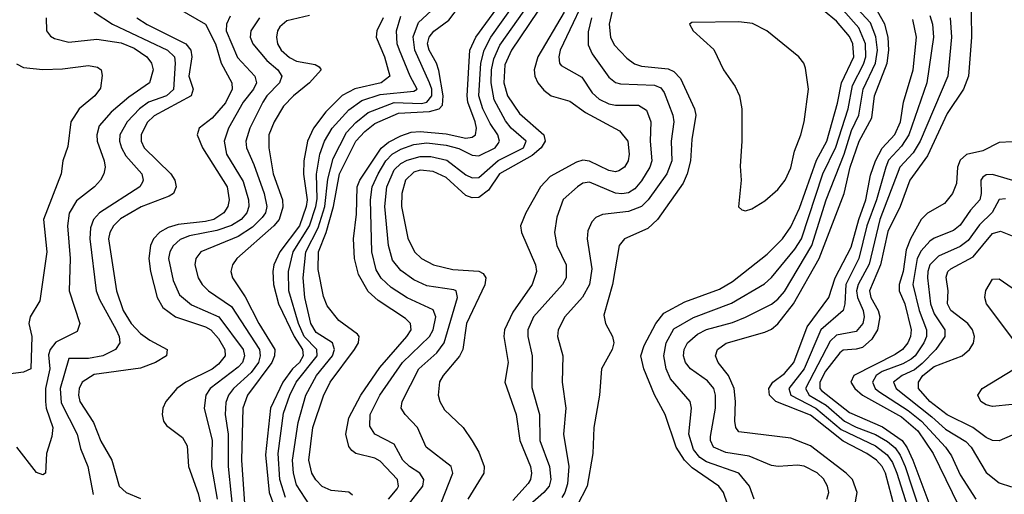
# Model space of a CAD drawing. Header units: inches. Extents: x 884549 to 1028252, y 526810 to 653624.
# Tile 175 of 256: x 933218 to 936246, y 572265 to 573724. Entities that reach past the tile are written whole.
import ezdxf

# ---------------------------------------------------------------- set-up
doc = ezdxf.new("R2010")
doc.units = ezdxf.units.IN
doc.header["$MEASUREMENT"] = 0
doc.layers.add('A9537', color=7, linetype='Continuous')

msp = doc.modelspace()

# ---------------------------------------------------------------- linework, layer by layer
at = {"layer": 'A9537', "color": 5}
for points, elevation in [([(935700.3, 572250), (935706, 572270), (935702, 572290), (935690, 572312), (935670, 572331.2), (935630, 572351.3), (935610, 572354.6), (935550.2, 572349.8), (935530, 572353.3), (935461.8, 572381.8), (935390, 572393), (935351.5, 572410), (935342.6, 572430), (935342.6, 572442.6), (935358.1, 572530), (935357.7, 572570), (935352.4, 572590), (935333.7, 572613.7), (935281.1, 572650), (935265.5, 572670), (935259.7, 572690), (935261.6, 572710), (935272, 572730), (935302.6, 572757.4), (935330, 572771.6), (935410, 572793), (935450, 572809.7), (935530, 572849.7), (935550, 572864.6), (935570, 572888.2), (935653.7, 573030), (935698, 573170), (935754, 573310), (935776.5, 573383.5), (935798.1, 573430), (935811.6, 573510), (935849.8, 573590), (935855.9, 573630), (935851, 573671), (935834.5, 573714.5), (935710, 573848.3)], 2940), ([(934979.9, 573840.1), (934880.4, 573630), (934875.7, 573610), (934877.8, 573590), (934882.9, 573582.9), (934946.7, 573546.7), (934978.9, 573498.9), (935000, 573480), (935030, 573465.2), (935050, 573460.9), (935121.5, 573461.5), (935145.5, 573445.5), (935158.8, 573410), (935157.4, 573350), (935162.4, 573290), (935156.1, 573270), (935130, 573228.2), (935110, 573204.2), (935090, 573191.8), (935070, 573188.1), (935050, 573190.5), (934970, 573224.8), (934950, 573221.2), (934933.2, 573210), (934889.4, 573170.6), (934870, 573116.9), (934863, 573070), (934869.6, 573030), (934898.5, 572970), (934898.6, 572930), (934887.5, 572910), (934797.8, 572810), (934781.1, 572770), (934781.3, 572750), (934794.2, 572690), (934792.7, 572592.7), (934817, 572510), (934817.3, 572430), (934847.1, 572350), (934851.7, 572310), (934846, 572290), (934830.4, 572270), (934787.4, 572232.6)], 2940), ([(936143.4, 573810), (936145.1, 573670), (936136, 573550), (936120.8, 573510), (936070, 573435.7), (936010, 573304.9), (935954.9, 573230), (935925.7, 573150), (935887.3, 573072.7), (935865.4, 572970), (935831.7, 572890), (935835.9, 572870), (935858.2, 572830), (935862.8, 572810), (935856.4, 572770), (935838.4, 572741.6), (935810, 572716.5), (935790, 572710.5), (935750, 572708.2), (935739.8, 572700.2), (935696.6, 572643.4), (935678.7, 572610), (935678.6, 572590), (935684.2, 572584.2), (935770, 572516.2), (935871.8, 572471.8), (935931.7, 572430), (935947.7, 572407.7), (935964.2, 572370), (936016.6, 572230)], 2820), ([(933710, 573756.3), (933790, 573709.6), (933820.4, 573650), (933837.9, 573590), (933871.1, 573530), (933871.5, 573510), (933851.4, 573468.6), (933810, 573421.6), (933770.8, 573390), (933763.8, 573370), (933780.7, 573330), (933856.6, 573210), (933862.8, 573170), (933858.8, 573150), (933846.5, 573130), (933815.2, 573110), (933790, 573103.2), (933705.7, 573094.3), (933675.2, 573084.8), (933649.5, 573070.5), (933630.4, 573050), (933621.1, 573030), (933615.8, 572990), (933620.2, 572950), (933641.2, 572870), (933659.1, 572839.1), (933697.5, 572810), (933790, 572779.4), (933806, 572770), (933830, 572743.9), (933849.4, 572710), (933850.7, 572690), (933830, 572665.2), (933810, 572649.7), (933729.5, 572610), (933702, 572590), (933667.8, 572550), (933658.6, 572530), (933656.3, 572510), (933661, 572490), (933670, 572476.5), (933719.3, 572439.3), (933733.9, 572413.9), (933738, 572350), (933767.6, 572267.6), (933778, 572218)], 2620), ([(934110, 572232.1), (934070, 572293.7), (934059.9, 572330), (934057.3, 572370), (934074.7, 572485.3), (934098.7, 572570), (934130.6, 572630), (934180.2, 572690), (934186.1, 572710), (934179.9, 572730), (934130, 572762.6), (934113.3, 572790), (934094.8, 572870), (934089.6, 572930), (934097.9, 573010), (934135.8, 573084.2), (934156.5, 573150), (934166.4, 573233.6), (934182.5, 573297.5), (934223.1, 573376.9), (934251.9, 573408.1), (934290, 573438.4), (934370, 573469.2), (934454.1, 573465.9), (934470, 573470.2), (934485.7, 573490), (934485.6, 573510), (934479, 573530), (934433.8, 573630), (934428.6, 573671.4), (934444.5, 573715.5), (934496.7, 573763.3)], 2760), ([(934242.2, 572262.2), (934230.9, 572270.9), (934176.1, 572276.1), (934148.9, 572288.9), (934129, 572309), (934116.8, 572330), (934107.4, 572370), (934119.5, 572470), (934152.4, 572567.6), (934173.5, 572610), (934248.1, 572710), (934260.3, 572730), (934261.5, 572741.5), (934262.4, 572750), (934256.8, 572756.8), (934199.3, 572799.3), (934163.9, 572843.9), (934152.9, 572872.9), (934136.3, 572956.3), (934136.9, 573010), (934161.1, 573070), (934183.3, 573150), (934202, 573250), (934252.1, 573350), (934279.4, 573380.6), (934310, 573404.5), (934383.4, 573436.6), (934478.2, 573441.8), (934508.4, 573450), (934518.7, 573461.3), (934520.1, 573490), (934507.4, 573567.4), (934500.4, 573590), (934478, 573630), (934472.6, 573650), (934477.3, 573670), (934491.6, 573688.4), (934538, 573722), (934573.6, 573770)], 2780), ([(934352, 572250), (934378.9, 572281.1), (934383.2, 572290), (934380.2, 572310), (934327.1, 572367.1), (934310, 572375.8), (934252.1, 572390), (934239.8, 572399.8), (934230, 572411.3), (934221, 572450), (934230, 572500.2), (934267.5, 572570), (934325.9, 572654.1), (934409.3, 572750), (934421.7, 572770), (934420.6, 572790), (934405, 572805), (934320.4, 572860.4), (934290, 572888), (934260.2, 572940.2), (934247.5, 572990), (934244.6, 573050), (934254.1, 573125.9), (934256.4, 573210), (934264.5, 573230), (934330, 573328.6), (934352.5, 573347.5), (934390, 573367.2), (934422.4, 573377.6), (934450, 573380), (934530, 573373.1), (934590, 573359.7), (934610, 573362.6), (934620.1, 573370), (934623, 573390), (934618.9, 573410), (934596.7, 573470), (934594, 573490), (934602.8, 573630), (934621.1, 573670), (934694, 573770)], 2820), ([(934410, 572227.9), (934458.2, 572290), (934461.5, 572310), (934448.4, 572330), (934416.6, 572350), (934396.9, 572370), (934370, 572418.7), (934310.1, 572450.1), (934294.6, 572474.6), (934296.1, 572510), (934325.6, 572570), (934395.5, 572670), (934478.9, 572750), (934490.1, 572770.1), (934498.2, 572810), (934490, 572831.7), (934410, 572868.5), (934361, 572901), (934330, 572929.7), (934314.4, 572954.4), (934300.8, 573010), (934297.1, 573170), (934302.7, 573210), (934321.1, 573250), (934344.4, 573290), (934363.6, 573310), (934390, 573326.1), (934430, 573340.4), (934470, 573344.9), (934530, 573338), (934568.2, 573328.2), (934610, 573307.4), (934630, 573305.1), (934680.8, 573330), (934690, 573343), (934693.3, 573350), (934688.2, 573370), (934664.7, 573404.7), (934642.7, 573450), (934630.5, 573490), (934636.3, 573590), (934646.2, 573630), (934667.4, 573670), (934737.7, 573770)], 2840), ([(933299.8, 573730), (933301.4, 573690), (933313.4, 573673.4), (933325.6, 573665.6), (933370, 573655), (933456, 573664), (933530, 573652.9), (933570, 573636.4), (933609.2, 573610), (933623.7, 573590), (933629.1, 573570), (933617.7, 573530), (933554.3, 573485.7), (933500.2, 573439.8), (933462.9, 573397.1), (933455.2, 573370), (933456.5, 573350), (933478.1, 573290), (933481, 573270), (933477.7, 573250), (933467.2, 573230), (933448.6, 573210), (933392.8, 573167.2), (933371, 573129), (933365.1, 573090), (933373.2, 572990), (933370.5, 572890.5), (933403, 572790), (933395.1, 572764.9), (933330, 572732), (933312, 572710), (933306.9, 572693.1), (933310.7, 572650), (933298.3, 572590), (933297.8, 572550), (933299.8, 572530), (933320.7, 572470), (933317.5, 572442.5), (933300.6, 572390), (933298, 572330), (933290, 572325.1), (933270, 572332), (933210, 572409.4)], 2540), ([(933447.2, 573747.2), (933504.3, 573710), (933672.7, 573630), (933694.6, 573610), (933697, 573590), (933691, 573509), (933670, 573489.5), (933614.7, 573470), (933586.5, 573450), (933548.7, 573410), (933526.7, 573370), (933525.3, 573350), (933531.3, 573330), (933545.1, 573305.1), (933593.6, 573250), (933598.4, 573230), (933595.7, 573224.3), (933587.5, 573210), (933463.8, 573130), (933445.7, 573110), (933435.9, 573084.1), (933433.9, 573050), (933453.3, 572890), (933463.4, 572863.4), (933515.6, 572770), (933524.2, 572750), (933526.2, 572730), (933513.4, 572710), (933473.8, 572690), (933430, 572682), (933370, 572682.3), (933342.7, 572590), (933345.5, 572545.5), (933394.8, 572450), (933405.4, 572405.4), (933428.4, 572350), (933444.3, 572264.3)], 2560), ([(933578.3, 573730), (933610, 573709), (933729.2, 573650), (933744.4, 573630), (933747.3, 573610), (933739, 573550), (933751.6, 573510), (933745.6, 573490), (933631.9, 573428.1), (933610, 573408), (933591.7, 573370), (933591.9, 573350), (933601.3, 573330), (933683.6, 573250), (933695.2, 573230), (933699.3, 573210), (933691.3, 573190), (933678.2, 573181.8), (933591.8, 573148.2), (933528.7, 573111.3), (933507.1, 573090), (933495.7, 573070), (933492, 573050), (933516.3, 572890), (933537, 572830), (933561.2, 572790), (933590, 572759.4), (933618.7, 572738.7), (933672.4, 572710), (933670.1, 572690), (933636, 572670), (933590, 572652.8), (933447.3, 572632.7), (933410.1, 572610), (933400.9, 572590), (933399.1, 572570), (933403.8, 572550), (933445.1, 572485.1), (933467.9, 572427.9), (933502, 572370), (933523.9, 572290), (933545.8, 572270), (933590, 572252.3)], 2580), ([(933865.3, 573734.7), (933854.6, 573710), (933853.2, 573690), (933888.1, 573608.1), (933941.5, 573550), (933946.1, 573530), (933937, 573510), (933905.8, 573470), (933860.6, 573390), (933847.4, 573350), (933854.4, 573310), (933905.9, 573225.9), (933922.2, 573170), (933922.9, 573150), (933916.4, 573130), (933899.9, 573110), (933869.3, 573090.7), (933824.7, 573075.3), (933741.1, 573058.9), (933712.4, 573047.6), (933690, 573028.5), (933680.1, 573010), (933676.3, 572990), (933690, 572921.8), (933710, 572878.4), (933746.9, 572846.9), (933831.1, 572810), (933905.4, 572710), (933910, 572690), (933903.9, 572670), (933890, 572655.7), (933804.4, 572590), (933791.3, 572570), (933785.6, 572530), (933810.1, 572430), (933808.2, 572350), (933825.2, 572250)], 2640), ([(933956.3, 573730), (933929, 573690), (933927.6, 573670), (933935.8, 573650), (933977.9, 573597.9), (934012.3, 573570), (934024, 573550), (934017.4, 573530), (933978.7, 573490), (933965.9, 573470), (933926.5, 573390), (933913.3, 573350), (933915.6, 573330), (933938.8, 573278.8), (933970.3, 573190), (933978.8, 573150), (933974.1, 573130), (933964.2, 573115.8), (933933.8, 573086.2), (933890, 573057.8), (933775.7, 573010), (933760.4, 572990), (933756.8, 572970), (933767.3, 572930), (933779.6, 572910), (933798.6, 572890), (933870, 572842.4), (933956.2, 572710), (933958, 572690), (933952.7, 572670), (933930, 572639.1), (933876.2, 572590), (933861, 572570), (933852.6, 572547.4), (933849.8, 572510), (933859.9, 572450), (933859.4, 572350), (933877.7, 572170)], 2660), ([(934110, 573736.6), (934039.7, 573720.3), (934018.2, 573701.8), (934011.1, 573690), (934007.7, 573670), (934011.5, 573650), (934022.8, 573630), (934047.7, 573607.7), (934070, 573596.1), (934126.5, 573586.5), (934139.3, 573579.3), (934145, 573570), (934109.7, 573530), (934059.9, 573490), (934030, 573458), (934000.6, 573410), (933984.7, 573370), (933984.4, 573330), (933997.5, 573250), (934026.6, 573170), (934027.9, 573147.9), (934015.9, 573110), (934000.1, 573090), (933886.1, 572990), (933872.9, 572970), (933868.1, 572950), (933872.3, 572930), (933912.2, 572872.2), (933954.1, 572790), (934002.5, 572710), (934001.8, 572690), (933993.4, 572670), (933918.9, 572570), (933904.4, 572530), (933900.6, 572370), (933912.3, 572192.3)], 2680), ([(934335.9, 573730), (934316.1, 573690), (934314.3, 573670), (934340.5, 573610), (934356.1, 573550), (934330.2, 573530), (934248.9, 573511.1), (934210, 573490.5), (934159.3, 573440.7), (934121.9, 573390), (934103.3, 573350), (934092.1, 573290), (934090.9, 573249.1), (934102.4, 573170), (934099.6, 573150), (934078.7, 573090), (934018, 573010), (934000, 572970), (933996.7, 572950), (933998.4, 572910), (934014.5, 572850), (934062.8, 572750), (934088.3, 572710), (934090.2, 572690), (934079.3, 572670), (934057.4, 572650), (934027.7, 572610), (933989.8, 572530), (933974.2, 572385.8), (933985.6, 572270), (934002.8, 572222.8)], 2720), ([(934035.4, 572255.4), (934018.2, 572310), (934013.3, 572390), (934030, 572513.8), (934048.7, 572570), (934069, 572610), (934133, 572690), (934131.9, 572710), (934093, 572750), (934076, 572790), (934045.9, 572890), (934044.9, 572950), (934059.4, 573010), (934109.7, 573090), (934129.4, 573150), (934133.5, 573173.5), (934131.5, 573248.5), (934141.3, 573310), (934155.7, 573350), (934179.5, 573390), (934230, 573446.2), (934270, 573475.1), (934326.4, 573493.6), (934430, 573504.2), (934440.4, 573510), (934418.7, 573550), (934386.4, 573630), (934379.5, 573650), (934377, 573690), (934390, 573734.7)], 2740), ([(934502.8, 572210), (934550.1, 572330.1), (934544.8, 572350), (934468.3, 572410), (934441.2, 572470), (934403.5, 572510), (934391.6, 572530), (934394.2, 572550), (934446, 572650), (934500.7, 572699.3), (934523.7, 572730), (934565.1, 572870), (934560.2, 572890), (934553.5, 572893.5), (934470, 572905.7), (934430, 572924), (934390, 572953), (934364.3, 572984.3), (934352.1, 573030), (934341, 573150), (934347.6, 573210), (934370, 573262.5), (934390, 573282.1), (934410, 573292.2), (934450, 573302.8), (934483.1, 573303.1), (934531.7, 573291.7), (934590, 573247), (934610, 573237.2), (934630, 573239.1), (934689.4, 573290.6), (934767.3, 573330), (934775.7, 573350), (934730.1, 573390), (934712.4, 573412.4), (934677.8, 573477.8), (934668.2, 573530), (934669.5, 573570), (934676.3, 573603.7), (934694.9, 573645.1), (934769.2, 573750.8)], 2860), ([(934811.5, 573750), (934730.5, 573630), (934710, 573585.3), (934707, 573530), (934718.7, 573490), (934755.1, 573435.1), (934830.5, 573370), (934834.6, 573350), (934822.1, 573330), (934793.7, 573306.3), (934693.6, 573250), (934659.9, 573200.1), (934630, 573176.9), (934610, 573175.9), (934590, 573183.6), (934530, 573238.4), (934490, 573257), (934450, 573261), (934430, 573255), (934404.7, 573230), (934393.4, 573190), (934392, 573150), (934412.4, 573052.4), (934432.2, 573010), (934453.7, 572990), (934490.6, 572970.6), (934550, 572955.9), (934630.5, 572950.5), (934643.1, 572943.1), (934651.9, 572930), (934649, 572909), (934592.3, 572790), (934580.8, 572710), (934570.8, 572689.2), (934520.3, 572630), (934509.4, 572610.6), (934504.7, 572570), (934510.1, 572550), (934524.7, 572524.7), (934582.2, 572470), (934610, 572429.3), (934630, 572394.3), (934646.7, 572350), (934645.2, 572330), (934596.6, 572250)], 2880), ([(934892.6, 573747.4), (934811.8, 573610), (934800.3, 573570), (934802.5, 573550), (934811.5, 573530), (934830, 573506.7), (934852.1, 573490), (934910, 573473.8), (934958.5, 573438.5), (935062.5, 573382.5), (935088.2, 573350), (935092.3, 573310), (935088.9, 573290), (935077.6, 573270), (935060.9, 573259.1), (935050, 573256.3), (935030, 573260.6), (934970, 573289.1), (934950, 573291.6), (934930, 573286.1), (934850, 573241.7), (934820.1, 573210), (934774.7, 573130), (934758.6, 573090), (934761.7, 573070), (934804.4, 572970), (934807.8, 572950), (934794.2, 572910), (934735, 572825), (934709.1, 572770), (934707.2, 572750), (934719.9, 572670), (934710.1, 572610), (934745.3, 572510), (934756.1, 572430), (934788.9, 572350), (934792.2, 572330), (934789.4, 572310), (934782.2, 572297.8), (934734.3, 572245.7)], 2920), ([(934976.6, 573730), (934966.6, 573686.6), (934966.8, 573646.8), (934979, 573619), (935030, 573547), (935050, 573530.6), (935066.2, 573526.2), (935170, 573522.8), (935190, 573514), (935199.7, 573499.7), (935226.7, 573430), (935229.4, 573410), (935221.9, 573350), (935223.6, 573290), (935208.4, 573250), (935150.4, 573169.6), (935130, 573149.5), (935090, 573134.2), (935010, 573125.3), (934990, 573116), (934977.6, 573102.4), (934965.7, 573074.3), (934963.4, 573050), (934978, 572958), (934970, 572910), (934949.3, 572870.7), (934894.2, 572810), (934874.2, 572770), (934872.5, 572750), (934888.4, 572690), (934886.2, 572610), (934897.8, 572530), (934890.1, 572450), (934907, 572350), (934903.3, 572296.7), (934895.1, 572270), (934885, 572255)], 2960), ([(935040.2, 573750), (935031.4, 573710), (935035, 573670), (935046.6, 573646.6), (935085.2, 573605.2), (935108.5, 573588.5), (935130, 573581.3), (935212.4, 573572.4), (935230, 573564.5), (935250, 573543), (935293.8, 573450), (935297.8, 573430), (935285, 573355), (935280.8, 573290), (935271.1, 573250), (935258.3, 573221.7), (935179.9, 573110), (935150, 573082.2), (935078.2, 573050), (935061.5, 573030), (935041.1, 572910), (935015, 572815), (935019.7, 572790), (935041.5, 572750), (935045.5, 572730), (935039.7, 572710), (935007.4, 572650), (935001.2, 572570), (934984.2, 572470), (934981.1, 572390), (934963.1, 572290), (934931.2, 572228.8)], 2980), ([(935394.8, 572234.8), (935382.6, 572270), (935367.9, 572290), (935286, 572346), (935262.6, 572370), (935236.7, 572410), (935202.8, 572510), (935170.2, 572570.2), (935137.1, 572650), (935128.4, 572690), (935138.1, 572721.9), (935174, 572790), (935198.7, 572821.3), (935263.9, 572856.1), (935370, 572895.2), (935410, 572918.6), (935517.2, 573002.8), (935563.6, 573050), (935590, 573087.4), (935615.9, 573144.1), (935668.4, 573291.6), (935699.8, 573350), (935732.8, 573467.2), (935745.1, 573530), (935783.1, 573610), (935780.3, 573650), (935770, 573671.7), (935730, 573718.8), (935690, 573751.6)], 2980), ([(935477.1, 572250), (935462.4, 572290), (935430, 572329.9), (935330, 572364.8), (935310, 572378.4), (935290, 572402.5), (935275.6, 572450), (935284.3, 572530), (935279.9, 572550), (935220, 572620), (935206.1, 572650), (935198.6, 572690), (935205.7, 572730), (935230, 572773), (935290, 572808.4), (935407.2, 572852.8), (935508.5, 572911.5), (935530, 572931), (935601.7, 573018.3), (935622, 573050), (935687.5, 573250), (935728.3, 573331.7), (935765.5, 573450), (935778.7, 573521.3), (935813.4, 573586.6), (935820.2, 573610), (935819.1, 573650), (935798.7, 573698.7), (935750, 573753.2)], 2960), ([(935786.4, 572230), (935793.5, 572270), (935778.7, 572310), (935759.5, 572330), (935650, 572414.3), (935590, 572437.7), (935430, 572457.2), (935420.6, 572470), (935417.2, 572490), (935419.8, 572550), (935415, 572590), (935397.9, 572630), (935366, 572670), (935357.5, 572690), (935364.4, 572710), (935391.1, 572728.9), (935510, 572763.5), (935530, 572772.4), (935550, 572789), (935598, 572850), (935676.8, 572990), (935753.1, 573190), (935771.8, 573270), (935799.9, 573350), (935838.2, 573421.8), (935846.8, 573490), (935886.1, 573590), (935891.3, 573630), (935889, 573670), (935878.8, 573710), (935856.3, 573750)], 2920), ([(935917.1, 572190), (935880.1, 572330), (935870.2, 572350.2), (935852.8, 572370), (935823.7, 572390), (935750, 572427.7), (935650, 572507.6), (935543.1, 572550), (935523.9, 572570), (935522.3, 572590), (935534.6, 572610), (935570, 572636.4), (935599, 572670), (935639.9, 572780.1), (935706.4, 572870), (935725.9, 572930), (935775.4, 573024.6), (935798.4, 573110), (935820.2, 573170), (935834.4, 573245.6), (935850.1, 573289.9), (935870, 573328.5), (935909.2, 573370.8), (935927, 573410), (935936.3, 573470), (935966, 573570), (935976, 573670), (935964.4, 573724.4)], 2880), ([(936016.7, 573736.7), (936024.9, 573710), (936028.3, 573670), (936008.1, 573530), (935952.8, 573370), (935930, 573335.4), (935890, 573291.5), (935881.2, 573270), (935852.5, 573170), (935823.3, 573090), (935799, 572990), (935758.2, 572910), (935755.7, 572850), (935750.7, 572830), (935681.3, 572770), (935630, 572650), (935583.3, 572590), (935589.8, 572569.8), (935666.6, 572530), (935743.8, 572463.8), (935850, 572413.6), (935885.8, 572385.8), (935902.2, 572362.2), (935915.8, 572330), (935953, 572210)], 2860), ([(936079.2, 573730), (936083.2, 573670), (936071.8, 573550), (935987.2, 573350), (935965.5, 573314.5), (935924.6, 573270), (935863.5, 573110), (935830, 572971.8), (935796.2, 572910), (935791.7, 572890), (935795, 572870), (935812, 572830), (935815.4, 572810), (935811.3, 572790), (935790, 572765.5), (935730, 572753.9), (935710, 572735.5), (935634.1, 572590), (935646.3, 572570), (935698.5, 572538.5), (935754.3, 572490), (935790, 572471.4), (935850, 572449.1), (935887.2, 572427.2), (935910, 572407.2), (935925.3, 572385.3), (935940.7, 572350), (935987.6, 572210)], 2840), ([(933208.5, 573588.5), (933230, 573577.2), (933290, 573570.5), (933350, 573572.3), (933430, 573582.9), (933457.4, 573577.4), (933469, 573570), (933472.2, 573552.2), (933466.9, 573513.1), (933449.3, 573490), (933401.7, 573450), (933376.1, 573410), (933366.3, 573333.7), (933351.6, 573290), (933345.9, 573250), (933291.2, 573110), (933301.6, 573010), (933280.6, 572859.4), (933251.1, 572810), (933246.4, 572790), (933255.3, 572750), (933253, 572650), (933230, 572639.8), (933150.4, 572629.6)], 2520), ([(936270, 573348.4), (936230, 573346.6), (936179.7, 573320.3), (936130, 573309.2), (936110, 573292.3), (936102.2, 573270), (936099.4, 573220.6), (936086.9, 573190), (936061.5, 573158.5), (936010, 573129.2), (935990, 573109.2), (935957.5, 573050), (935944.1, 573015.9), (935934.8, 572950), (935922.4, 572910), (935923.1, 572890), (935939.6, 572850), (935959.1, 572770), (935957.6, 572750), (935949.6, 572730.4), (935932.5, 572710), (935910, 572694.5), (935783.4, 572630), (935774.4, 572610), (935786.2, 572590), (935809.7, 572569.7), (935930, 572502.9), (935980.2, 572460.2), (936026.7, 572390), (936105.3, 572230)], 2780), ([(936290, 573223.9), (936210, 573248.4), (936190, 573246.7), (936180, 573240), (936173.3, 573230), (936174.8, 573190), (936170.6, 573170), (936141.7, 573138.3), (936110, 573092.4), (936090, 573075.4), (936030, 573052.2), (936017, 573043), (935990, 573013.5), (935978.4, 572990), (935964.9, 572910), (935984.1, 572830), (936007.1, 572770), (936006.2, 572750), (935998.8, 572730), (935971.6, 572690), (935959.5, 572680.5), (935934.2, 572665.8), (935870, 572641.9), (935852.1, 572630), (935841, 572610), (935849, 572590), (935860.6, 572580.6), (935950, 572522.8), (935991.6, 572490), (936064.8, 572410), (936083.5, 572383.5), (936110, 572325), (936158.7, 572250)], 2760), ([(936250, 573173.5), (936230, 573170.8), (936208.6, 573131.4), (936170, 573093.3), (936134.8, 573045.2), (936110, 573027), (936043.2, 572996.8), (936017.3, 572970), (936010.5, 572950), (936010, 572930), (936018.5, 572850), (936030, 572819.7), (936062.6, 572770), (936063, 572750), (936035.7, 572710), (935993.6, 572666.4), (935970, 572647.5), (935932.2, 572630), (935905.2, 572610), (935913, 572590), (936023.4, 572503.4), (936064.9, 572464.9), (936127.3, 572427.3), (936143.9, 572410), (936190, 572331.9), (936230, 572299.9), (936268.1, 572288.1)], 2740), ([(936270, 572446.4), (936230, 572429.4), (936210, 572430.5), (936190, 572439.3), (936148.6, 572470), (936070, 572508.8), (936016.5, 572550), (935982, 572590), (935982.1, 572610), (935995.4, 572630), (936030, 572657.8), (936116, 572690), (936139, 572710), (936150.9, 572729.1), (936153.8, 572750), (936148.3, 572770), (936134.1, 572790), (936081.1, 572830), (936071, 572850), (936073.1, 572890), (936067.5, 572932.5), (936071.8, 572950), (936081.8, 572958.2), (936150, 572995.1), (936210, 573067), (936233.7, 573073.7), (936270, 573058.9)], 2720), ([(936281.6, 572730), (936191.5, 572850), (936185.8, 572870), (936189, 572891), (936210, 572926), (936230, 572927.3), (936270, 572899.5)], 2680), ([(936270, 572541.1), (936210, 572534.3), (936190, 572539.4), (936174.1, 572550), (936164.9, 572570), (936178.1, 572590), (936277.7, 572650)], 2680)]:
    msp.add_lwpolyline(points, dxfattribs=dict(at, elevation=elevation))
at = {"layer": 'A9537', "color": 5, "elevation": 3020}
msp.add_lwpolyline([(935430, 573717.6), (935285.2, 573714.8), (935278, 573710), (935288.9, 573690), (935352.5, 573632.5), (935382.2, 573570), (935418.1, 573518.1), (935431.4, 573490), (935438.7, 573450), (935439.1, 573350), (935433.9, 573273.9), (935436.6, 573230), (935428.4, 573148.4), (935438.9, 573138.9), (935450, 573136.5), (935470, 573142.5), (935510, 573166.8), (935550, 573201.4), (935572.6, 573230), (935590, 573268.1), (935600.4, 573319.6), (935620.6, 573370), (935630.5, 573410), (935643.6, 573510), (935635.1, 573575.1), (935629.8, 573590), (935613.8, 573610), (935516.1, 573690), (935472.1, 573712.1)], close=True, dxfattribs=at)

doc.saveas('drawing.dxf')
